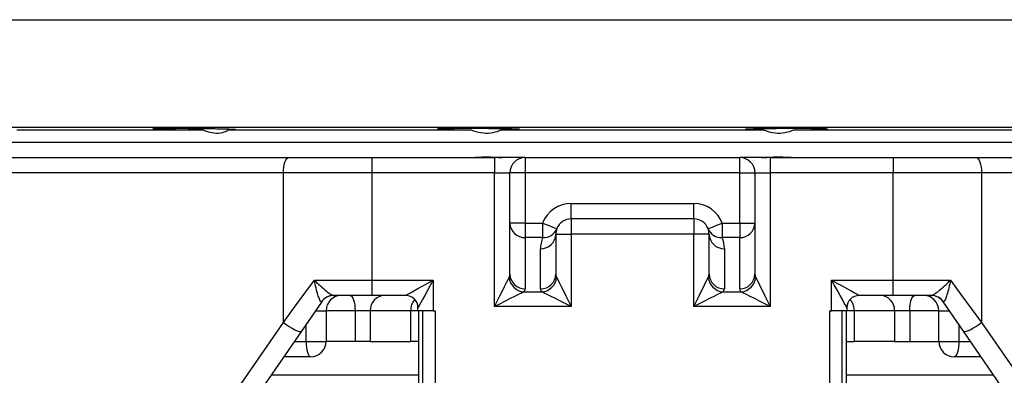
# Model space of a CAD drawing. Header units: millimetres. Extents: x 2741 to 5178, y 1680 to 6494.
# Tile 6 of 30: x 3397 to 4039, y 3448 to 3680. Entities that reach past the tile are written whole.
import ezdxf

# ---------------------------------------------------------------- set-up
doc = ezdxf.new("R2010")
doc.units = ezdxf.units.MM
doc.header["$LTSCALE"] = 2

msp = doc.modelspace()

# ---------------------------------------------------------------- linework, layer by layer
at = {"color": 7, "linetype": 'Continuous', "lineweight": 25}
for p, q in [((3206.56, 3680.39), (4386.56, 3680.39)), ((3206.56, 3610.13), (4386.56, 3610.13)), ((3394.75, 3608.39), (3516.11, 3608.39)), ((3532.65, 3608.39), (3691.23, 3608.39)), ((3710.74, 3608.39), (3882.38, 3608.39)), ((3901.89, 3608.39), (4060.46, 3608.39)), ((3314.56, 3600.39), (4278.56, 3600.39)), ((3288.43, 3590.39), (3572.3, 3590.39)), ((3572.3, 3590.39), (3626.44, 3590.39)), ((3626.44, 3590.39), (3626.44, 3580.39)), ((3626.44, 3590.39), (3706.56, 3590.39)), ((3706.56, 3590.39), (3706.56, 3580.39)), ((3726.56, 3590.39), (3706.56, 3590.39)), ((3726.56, 3590.39), (3726.56, 3580.39)), ((3726.56, 3590.39), (3866.56, 3590.39)), ((3866.56, 3580.39), (3866.56, 3590.39)), ((3886.56, 3590.39), (3866.56, 3590.39)), ((3886.56, 3590.39), (3886.56, 3580.39)), ((3886.56, 3590.39), (3966.67, 3590.39)), ((3966.67, 3590.39), (3966.67, 3580.39)), ((3966.67, 3590.39), (4020.82, 3590.39)), ((4020.82, 3590.39), (4304.69, 3590.39)), ((3568.69, 3580.39), (3286.56, 3580.39)), ((3626.44, 3580.39), (3568.69, 3580.39)), ((3568.69, 3482.79), (3568.69, 3580.39)), ((3626.44, 3580.39), (3626.44, 3510.39)), ((3706.56, 3580.39), (3626.44, 3580.39)), ((3706.56, 3580.39), (3716.56, 3580.39)), ((3706.56, 3493.18), (3706.56, 3580.39)), ((3716.56, 3547.59), (3716.56, 3580.39)), ((3726.56, 3580.39), (3716.56, 3580.39)), ((3726.56, 3580.39), (3726.56, 3547.59)), ((3866.56, 3580.39), (3726.56, 3580.39)), ((3866.56, 3580.39), (3876.56, 3580.39)), ((3866.56, 3547.59), (3866.56, 3580.39)), ((3876.56, 3580.39), (3876.56, 3547.59)), ((3876.56, 3580.39), (3886.56, 3580.39)), ((3886.56, 3580.39), (3886.56, 3493.18)), ((3966.67, 3580.39), (3886.56, 3580.39)), ((3966.67, 3510.39), (3966.67, 3580.39)), ((4024.43, 3580.39), (3966.67, 3580.39)), ((4024.43, 3580.39), (4024.43, 3482.79)), ((4306.56, 3580.39), (4024.43, 3580.39)), ((3756.56, 3550.39), (3756.56, 3560.39)), ((3756.56, 3560.39), (3836.56, 3560.39)), ((3836.56, 3550.39), (3836.56, 3560.39)), ((3836.56, 3550.39), (3756.56, 3550.39)), ((3756.56, 3550.39), (3756.56, 3540.39)), ((3836.56, 3550.39), (3836.56, 3540.39)), ((3726.56, 3547.59), (3716.56, 3547.59)), ((3716.56, 3514.26), (3716.56, 3547.59)), ((3726.56, 3547.59), (3726.56, 3538.11)), ((3726.56, 3547.59), (3737.9, 3547.59)), ((3737.9, 3547.59), (3737.9, 3538.11)), ((3855.21, 3547.59), (3866.56, 3547.59)), ((3855.21, 3547.59), (3855.21, 3538.11)), ((3866.56, 3547.59), (3876.56, 3547.59)), ((3866.56, 3547.59), (3866.56, 3538.11)), ((3876.56, 3547.59), (3876.56, 3514.26)), ((3737.9, 3538.11), (3726.56, 3538.11)), ((3726.56, 3538.11), (3726.56, 3504.77)), ((3746.56, 3540.39), (3746.56, 3514.26)), ((3746.56, 3540.39), (3756.56, 3540.39)), ((3836.56, 3540.39), (3756.56, 3540.39)), ((3756.56, 3540.39), (3756.56, 3493.18)), ((3846.56, 3540.39), (3836.56, 3540.39)), ((3836.56, 3493.18), (3836.56, 3540.39)), ((3846.56, 3514.26), (3846.56, 3540.39)), ((3866.56, 3538.11), (3855.21, 3538.11)), ((3866.56, 3504.77), (3866.56, 3538.11)), ((3736.56, 3504.77), (3736.56, 3530.9)), ((3856.56, 3530.9), (3856.56, 3504.77)), ((3588.96, 3510.39), (3626.44, 3510.39)), ((3626.44, 3510.39), (3666.56, 3510.39)), ((3626.44, 3510.39), (3626.44, 3500.39)), ((3666.56, 3510.39), (3666.56, 3490.39)), ((3926.56, 3510.39), (3966.67, 3510.39)), ((3926.56, 3490.39), (3926.56, 3510.39)), ((3966.67, 3500.39), (3966.67, 3510.39)), ((3966.67, 3510.39), (4004.15, 3510.39)), ((3626.44, 3500.39), (3601.41, 3500.39)), ((3601.41, 3500.39), (3601.81, 3500.39)), ((3648.56, 3500.39), (3626.44, 3500.39)), ((3725.53, 3502.66), (3737.58, 3502.66)), ((3855.53, 3502.66), (3867.58, 3502.66)), ((3966.67, 3500.39), (3944.56, 3500.39)), ((3991.71, 3500.39), (3966.67, 3500.39)), ((3991.3, 3500.39), (3991.71, 3500.39)), ((3593.58, 3496.06), (3593.47, 3496.2)), ((3596.56, 3490.39), (3596.56, 3470.39)), ((3625.45, 3490.39), (3615.49, 3490.39)), ((3615.49, 3490.39), (3615.49, 3470.39)), ((3625.45, 3490.39), (3625.45, 3470.39)), ((3651.72, 3490.39), (3625.45, 3490.39)), ((3651.72, 3490.39), (3651.72, 3470.39)), ((3656.56, 3490.39), (3656.56, 3492.39)), ((3666.56, 3490.39), (3656.56, 3490.39)), ((3656.84, 3490.39), (3656.84, 3441.08)), ((3656.85, 3490.39), (3656.85, 3441.08)), ((3659.78, 3441.33), (3659.78, 3490.39)), ((3666.56, 3490.39), (3667.77, 3490.39)), ((3667.77, 3490.39), (3667.77, 3441.33)), ((3756.56, 3493.18), (3706.56, 3493.18)), ((3886.56, 3493.18), (3836.56, 3493.18)), ((3925.34, 3441.33), (3925.34, 3490.39)), ((3925.34, 3490.39), (3926.56, 3490.39)), ((3936.56, 3490.39), (3926.56, 3490.39)), ((3933.33, 3490.39), (3933.33, 3441.33)), ((3936.27, 3441.08), (3936.27, 3490.39)), ((3936.27, 3441.08), (3936.27, 3490.39)), ((3936.56, 3492.39), (3936.56, 3490.39)), ((3967.67, 3490.39), (3941.4, 3490.39)), ((3941.4, 3490.39), (3941.4, 3470.39)), ((3977.62, 3490.39), (3967.67, 3490.39)), ((3967.67, 3490.39), (3967.67, 3470.39)), ((3977.62, 3490.39), (3977.62, 3470.39)), ((3996.56, 3470.39), (3996.56, 3490.39)), ((3999.64, 3496.2), (3999.54, 3496.06)), ((3286.03, 3072.49), (3568.69, 3482.79)), ((4024.43, 3482.79), (4307.08, 3072.49)), ((3580.53, 3477.12), (3288.32, 3052.95)), ((4304.79, 3052.95), (4012.58, 3477.12)), ((3583.47, 3470.39), (3596.56, 3470.39)), ((3615.49, 3470.39), (3596.56, 3470.39)), ((3625.45, 3470.39), (3615.49, 3470.39)), ((3625.45, 3470.39), (3651.72, 3470.39)), ((3656.84, 3470.39), (3651.72, 3470.39)), ((3936.27, 3470.39), (3941.4, 3470.39)), ((3967.67, 3470.39), (3941.4, 3470.39)), ((3967.67, 3470.39), (3977.62, 3470.39)), ((3977.62, 3470.39), (3996.56, 3470.39)), ((3996.56, 3470.39), (4009.65, 3470.39)), ((3586.56, 3460.39), (3569, 3460.39)), ((4024.11, 3460.39), (4006.56, 3460.39)), ((3656.84, 3448.39), (3560.74, 3448.39)), ((4032.38, 3448.39), (3936.27, 3448.39))]:
    msp.add_line(p, q, dxfattribs=at)
at = {"color": 8, "linetype": 'Continuous', "lineweight": 25}
for p, q in [((3589.67, 3490.39), (3596.56, 3490.39)), ((3615.49, 3490.39), (3596.56, 3490.39)), ((3656.56, 3490.39), (3651.72, 3490.39)), ((3941.4, 3490.39), (3936.56, 3490.39)), ((3996.56, 3490.39), (3977.62, 3490.39)), ((3996.56, 3490.39), (4003.45, 3490.39)), ((3583.47, 3470.39), (3583.47, 3481.38)), ((4009.65, 3481.38), (4009.65, 3470.39)), ((3575.89, 3470.39), (3583.47, 3470.39)), ((4009.65, 3470.39), (4017.22, 3470.39))]:
    msp.add_line(p, q, dxfattribs=at)
at = {"color": 7, "linetype": 'Continuous', "lineweight": 25, "flags": 128}
for points in [[(3568.69, 3580.39), (3568.75, 3582.34), (3568.96, 3584.21), (3569.29, 3585.94), (3569.74, 3587.46), (3570.29, 3588.7), (3570.91, 3589.62), (3571.59, 3590.19), (3572.3, 3590.39)], [(4020.82, 3590.39), (4021.52, 3590.19), (4022.2, 3589.62), (4022.82, 3588.7), (4023.37, 3587.46), (4023.82, 3585.94), (4024.15, 3584.21), (4024.36, 3582.34), (4024.43, 3580.39)], [(3737.9, 3547.59), (3739.72, 3546.89), (3741.47, 3546.21), (3743.08, 3545.59), (3744.5, 3545.04), (3745.66, 3544.6), (3746.52, 3544.26), (3747.05, 3544.06), (3747.23, 3543.99)], [(3845.89, 3543.99), (3846.06, 3544.06), (3846.6, 3544.26), (3847.46, 3544.6), (3848.62, 3545.04), (3850.03, 3545.59), (3851.64, 3546.21), (3853.39, 3546.89), (3855.21, 3547.59)], [(3568.69, 3482.79), (3575.35, 3491.86), (3582.11, 3501.06), (3588.96, 3510.39)], [(3648.56, 3500.39), (3648.9, 3500.58), (3649.93, 3501.15), (3651.59, 3502.07), (3653.83, 3503.31), (3656.56, 3504.83), (3659.67, 3506.56), (3663.05, 3508.43), (3666.56, 3510.39)], [(3666.56, 3510.39), (3664.61, 3506.87), (3662.73, 3503.5), (3661, 3500.39), (3659.49, 3497.66), (3658.24, 3495.42), (3657.32, 3493.76), (3656.75, 3492.73), (3656.56, 3492.39)], [(3706.56, 3493.18), (3708.33, 3496.73), (3710.05, 3500.16), (3711.66, 3503.38), (3713.1, 3506.27), (3714.34, 3508.75), (3715.33, 3510.73), (3716.04, 3512.15)], [(3747.07, 3512.15), (3747.78, 3510.73), (3748.77, 3508.75), (3750.01, 3506.27), (3751.46, 3503.38), (3753.06, 3500.16), (3754.78, 3496.73), (3756.56, 3493.18)], [(3836.56, 3493.18), (3838.33, 3496.73), (3840.05, 3500.16), (3841.66, 3503.38), (3843.1, 3506.27), (3844.34, 3508.75), (3845.33, 3510.73), (3846.04, 3512.15)], [(3877.07, 3512.15), (3877.78, 3510.73), (3878.77, 3508.75), (3880.01, 3506.27), (3881.46, 3503.38), (3883.06, 3500.16), (3884.78, 3496.73), (3886.56, 3493.18)], [(3926.56, 3510.39), (3930.07, 3508.43), (3933.45, 3506.56), (3936.56, 3504.83), (3939.29, 3503.31), (3941.52, 3502.07), (3943.19, 3501.15), (3944.21, 3500.58), (3944.56, 3500.39)], [(3936.56, 3492.39), (3936.37, 3492.73), (3935.8, 3493.76), (3934.87, 3495.42), (3933.63, 3497.66), (3932.11, 3500.39), (3930.38, 3503.5), (3928.51, 3506.87), (3926.56, 3510.39)], [(4004.15, 3510.39), (4011, 3501.06), (4017.77, 3491.86), (4024.43, 3482.79)], [(3612.29, 3500.39), (3612.91, 3500.19), (3613.52, 3499.62), (3614.07, 3498.7), (3614.55, 3497.46), (3614.95, 3495.94), (3615.25, 3494.21), (3615.43, 3492.34), (3615.49, 3490.39)], [(3725.53, 3502.66), (3724.11, 3501.95), (3722.13, 3500.96), (3719.65, 3499.72), (3716.76, 3498.28), (3713.54, 3496.67), (3710.11, 3494.95), (3706.56, 3493.18)], [(3756.56, 3493.18), (3753.01, 3494.95), (3749.57, 3496.67), (3746.36, 3498.28), (3743.46, 3499.72), (3740.99, 3500.96), (3739.01, 3501.95), (3737.58, 3502.66)], [(3855.53, 3502.66), (3854.11, 3501.95), (3852.13, 3500.96), (3849.65, 3499.72), (3846.76, 3498.28), (3843.54, 3496.67), (3840.11, 3494.95), (3836.56, 3493.18)], [(3886.56, 3493.18), (3883.01, 3494.95), (3879.57, 3496.67), (3876.36, 3498.28), (3873.46, 3499.72), (3870.99, 3500.96), (3869.01, 3501.95), (3867.58, 3502.66)], [(3977.62, 3490.39), (3977.68, 3492.34), (3977.87, 3494.21), (3978.16, 3495.94), (3978.56, 3497.46), (3979.05, 3498.7), (3979.6, 3499.62), (3980.2, 3500.19), (3980.83, 3500.39)], [(3593.58, 3496.06), (3589.18, 3489.68), (3584.83, 3483.37), (3580.53, 3477.12)], [(4012.58, 3477.12), (4008.28, 3483.37), (4003.93, 3489.68), (3999.54, 3496.06)], [(3568.69, 3482.79), (3570.52, 3481.42), (3572.46, 3480.11), (3574.38, 3478.96), (3576.2, 3478.01), (3577.8, 3477.32), (3579.1, 3476.93), (3580.02, 3476.87), (3580.53, 3477.12)], [(4012.58, 3477.12), (4013.09, 3476.87), (4014.02, 3476.93), (4015.32, 3477.32), (4016.92, 3478.01), (4018.73, 3478.96), (4020.66, 3480.11), (4022.59, 3481.42), (4024.43, 3482.79)], [(3583.47, 3470.39), (3583.53, 3468.43), (3583.7, 3466.56), (3583.99, 3464.83), (3584.37, 3463.31), (3584.84, 3462.07), (3585.37, 3461.15), (3585.95, 3460.58), (3586.56, 3460.39)], [(4009.65, 3470.39), (4009.59, 3468.43), (4009.41, 3466.56), (4009.13, 3464.83), (4008.74, 3463.31), (4008.27, 3462.07), (4007.74, 3461.15), (4007.16, 3460.58), (4006.56, 3460.39)]]:
    msp.add_lwpolyline(points, dxfattribs=at)
at = {"color": 7, "linetype": 'Continuous', "lineweight": 25}
for centre, radius, start, end in [((3726.56, 3580.39), 10, 90, 180), ((3866.56, 3580.39), 10, 0, 90), ((3756.56, 3540.39), 20, 90, 158.87649), ((3836.56, 3540.39), 20, 21.12351, 90), ((3756.56, 3540.39), 10, 90, 158.87649), ((3836.56, 3540.39), 10, 21.12351, 90), ((3726.31, 3547.86), 9.75, 181.54796, 271.4685), ((3738.46, 3547.56), 9.47, 266.61973, 337.85858), ((3756.56, 3540.39), 10, 158.87649, 180), ((3854.66, 3547.56), 9.47, 202.14142, 273.38027), ((3836.56, 3540.39), 10, 0, 21.12351), ((3866.81, 3547.86), 9.75, 268.5315, 358.45204), ((3736.81, 3540.65), 9.75, 268.53011, 358.4527), ((3756.56, 3530.9), 20, 158.87649, 180), ((3856.31, 3540.65), 9.75, 181.5473, 271.46989), ((3836.56, 3530.9), 20, 0, 21.12351), ((3726.74, 3513.36), 10.76, 186.435, 263.5645), ((3726.31, 3514.52), 9.75, 181.5487, 271.46848), ((3736.81, 3514.52), 9.75, 268.53153, 358.45129), ((3736.38, 3513.36), 10.76, 276.43552, 353.56497), ((3856.74, 3513.36), 10.76, 186.43503, 263.56448), ((3856.31, 3514.52), 9.75, 181.54871, 271.46847), ((3866.81, 3514.52), 9.75, 268.53152, 358.4513), ((3866.38, 3513.36), 10.76, 276.4355, 353.565), ((3601.45, 3490.7), 9.69, 90.21511, 145.38811), ((3601.81, 3490.39), 10, 90, 145.43748), ((3606.56, 3490.39), 10, 90, 180), ((3635.08, 3490.75), 9.64, 92.35619, 182.17535), ((3648.56, 3492.39), 8, 0, 90), ((3944.56, 3492.39), 8, 90, 180), ((3958.03, 3490.75), 9.64, 357.82465, 87.64381), ((3986.56, 3490.39), 10, 0, 90), ((3991.3, 3490.39), 10, 34.56252, 90), ((3991.67, 3490.7), 9.69, 34.61189, 89.78489), ((3586.56, 3470.39), 10, 270, 0), ((4006.56, 3470.39), 10, 180, 270)]:
    msp.add_arc(centre, radius, start, end, dxfattribs=at)
for centre, major_axis, ratio, start_param, end_param in [((3706.56, 3514.26), (10, 0), 0.666667, 5.961435, 6.283185), ((3756.56, 3514.26), (10, 0), 0.666667, 3.141593, 3.463343), ((3836.56, 3514.26), (10, 0), 0.666667, 5.961435, 6.283185), ((3886.56, 3514.26), (10, 0), 0.666667, 3.141593, 3.463343), ((3706.56, 3504.77), (20, 0), 0.333333, 5.961435, 6.283185), ((3756.56, 3504.77), (20, 0), 0.333333, 3.141593, 3.463343), ((3836.56, 3504.77), (20, 0), 0.333333, 5.961435, 6.283185), ((3886.56, 3504.77), (20, 0), 0.333333, 3.141593, 3.463343)]:
    msp.add_ellipse(centre, major_axis=major_axis, ratio=ratio, start_param=start_param, end_param=end_param, dxfattribs=at)
for points, knots in [([(3537.35, 3608.57), (3537.37, 3608.58), (3537.45, 3608.61), (3536.78, 3608.67), (3535.38, 3608.75), (3533.21, 3608.83), (3530.42, 3608.91), (3527.05, 3608.98), (3523.22, 3609.05), (3519.02, 3609.12), (3514.58, 3609.18), (3510.02, 3609.22), (3505.47, 3609.26), (3501.06, 3609.28), (3496.92, 3609.29), (3493.17, 3609.29), (3489.9, 3609.28), (3487.22, 3609.25), (3485.18, 3609.21), (3483.93, 3609.17), (3483.37, 3609.12), (3483.48, 3609.1), (3483.51, 3609.09)], [0, 0, 0, 0, 0.021655, 0.075353, 0.129051, 0.182755, 0.23646, 0.290168, 0.343875, 0.397579, 0.451283, 0.504981, 0.558678, 0.612368, 0.666058, 0.719743, 0.773428, 0.827112, 0.880796, 0.934483, 0.988171, 1, 1, 1, 1]), ([(3483.67, 3609.04), (3483.95, 3609.02), (3484.49, 3608.97), (3486.25, 3608.89), (3488.63, 3608.81), (3491.66, 3608.73), (3495.21, 3608.65), (3499.2, 3608.58), (3503.51, 3608.52), (3508.01, 3608.46), (3512.26, 3608.41), (3514.94, 3608.39), (3516.11, 3608.39)], [0, 0, 0, 0, 0.1021564, 0.2043269, 0.3064976, 0.4086784, 0.5108584, 0.613039, 0.7152196, 0.8173903, 0.9195615, 1, 1, 1, 1]), ([(3516.11, 3608.39), (3518.15, 3607.7), (3522.23, 3606.33), (3527.83, 3606.28), (3531.06, 3607.36), (3532.43, 3608.24), (3532.65, 3608.39)], [0, 0, 0, 0, 0.317764, 0.636801, 0.939007, 1, 1, 1, 1]), ([(3532.65, 3608.39), (3533.45, 3608.4), (3535.03, 3608.42), (3536.62, 3608.47), (3537.07, 3608.51), (3537.3, 3608.53)], [0, 0, 0, 0, 0.332608, 0.665219, 1, 1, 1, 1]), ([(3723.06, 3608.74), (3723.07, 3608.74), (3723.19, 3608.77), (3722.71, 3608.83), (3721.58, 3608.91), (3719.64, 3608.98), (3717.05, 3609.05), (3713.86, 3609.12), (3710.17, 3609.18), (3706.07, 3609.22), (3701.7, 3609.26), (3697.16, 3609.28), (3692.6, 3609.29), (3688.13, 3609.29), (3683.89, 3609.28), (3680, 3609.25), (3676.56, 3609.21), (3673.68, 3609.17), (3671.42, 3609.11), (3669.91, 3609.04), (3669.12, 3608.98), (3669.17, 3608.94), (3669.18, 3608.93)], [0, 0, 0, 0, 0.004039, 0.057743, 0.111448, 0.165154, 0.21886, 0.272564, 0.326267, 0.379964, 0.433661, 0.487351, 0.54104, 0.594724, 0.648409, 0.702092, 0.755775, 0.809462, 0.863148, 0.916841, 0.970535, 1, 1, 1, 1]), ([(3669.17, 3608.89), (3669.35, 3608.86), (3669.73, 3608.81), (3671.26, 3608.73), (3673.42, 3608.65), (3676.26, 3608.58), (3679.64, 3608.52), (3683.5, 3608.46), (3687.41, 3608.41), (3690.06, 3608.39), (3691.23, 3608.39)], [0, 0, 0, 0, 0.128408, 0.256828, 0.385248, 0.513668, 0.642089, 0.770497, 0.898905, 1, 1, 1, 1]), ([(3691.23, 3608.39), (3693.33, 3607.7), (3697.54, 3606.33), (3704.12, 3606.28), (3708.41, 3607.36), (3710.4, 3608.24), (3710.74, 3608.39)], [0, 0, 0, 0, 0.317764, 0.6368, 0.939006, 1, 1, 1, 1]), ([(3710.74, 3608.39), (3711.96, 3608.4), (3714.42, 3608.42), (3717.49, 3608.47), (3719.97, 3608.53), (3721.83, 3608.6), (3722.45, 3608.65), (3722.76, 3608.67)], [0, 0, 0, 0, 0.1992138, 0.3984276, 0.5989436, 0.7994599, 1, 1, 1, 1]), ([(3870.04, 3608.73), (3870.15, 3608.7), (3870.38, 3608.65), (3871.68, 3608.58), (3873.66, 3608.51), (3876.93, 3608.44), (3880.26, 3608.41), (3882.38, 3608.39)], [0, 0, 0, 0, 0.173892, 0.347784, 0.521668, 0.695551, 1, 1, 1, 1]), ([(3923.96, 3608.93), (3923.94, 3608.95), (3923.9, 3608.99), (3922.92, 3609.06), (3921.24, 3609.12), (3918.82, 3609.18), (3915.81, 3609.22), (3912.25, 3609.26), (3908.27, 3609.28), (3903.96, 3609.29), (3899.46, 3609.29), (3894.89, 3609.28), (3890.38, 3609.25), (3886.06, 3609.21), (3882.05, 3609.16), (3878.47, 3609.11), (3875.41, 3609.04), (3872.97, 3608.97), (3871.21, 3608.89), (3870.19, 3608.81), (3870.11, 3608.76), (3870.08, 3608.74)], [0, 0, 0, 0, 0.041863, 0.095567, 0.149271, 0.20297, 0.256669, 0.310361, 0.364052, 0.417737, 0.471422, 0.525103, 0.578785, 0.632467, 0.68615, 0.739839, 0.793527, 0.847222, 0.900918, 0.95462, 1, 1, 1, 1]), ([(3882.38, 3608.39), (3884.22, 3607.7), (3887.93, 3606.33), (3894.49, 3606.28), (3899.17, 3607.36), (3901.5, 3608.24), (3901.89, 3608.39)], [0, 0, 0, 0, 0.317764, 0.6368004, 0.9390067, 1, 1, 1, 1]), ([(3901.89, 3608.39), (3903.4, 3608.4), (3906.38, 3608.42), (3910.54, 3608.47), (3914.3, 3608.53), (3917.56, 3608.6), (3920.26, 3608.67), (3922.26, 3608.75), (3923.62, 3608.83), (3923.88, 3608.88), (3924.01, 3608.91)], [0, 0, 0, 0, 0.127049, 0.251733, 0.376418, 0.50112, 0.625823, 0.750545, 0.875267, 1, 1, 1, 1]), ([(3688.98, 3590.39), (3690.71, 3590.45), (3695.02, 3590.61), (3700.98, 3590.95), (3706.2, 3590.7), (3709.35, 3590.46), (3711.03, 3590.42), (3711.56, 3590.41)], [0, 0, 0, 0, 0.222729, 0.557379, 0.737074, 0.916817, 1, 1, 1, 1]), ([(3880.89, 3590.39), (3880.92, 3590.39), (3882.05, 3590.39), (3884.46, 3590.52), (3888.36, 3590.8), (3892.54, 3590.88), (3897.62, 3590.68), (3901.19, 3590.52), (3903.35, 3590.42)], [0, 0, 0, 0, 0.003964, 0.182636, 0.361387, 0.542936, 0.724505, 1, 1, 1, 1]), ([(3588.96, 3510.39), (3588.97, 3510.38), (3589.9, 3509.42), (3592.15, 3507.18), (3595.52, 3504.13), (3598.47, 3501.84), (3600.45, 3500.6), (3601.11, 3500.45), (3601.41, 3500.39)], [0, 0, 0, 0, 0.002299, 0.209737, 0.490275, 0.705466, 0.867669, 1, 1, 1, 1]), ([(3593.47, 3496.2), (3593.29, 3496.31), (3592.92, 3496.54), (3592.14, 3498.08), (3591.13, 3500.91), (3589.96, 3505.25), (3589.26, 3508.67), (3588.96, 3510.37), (3588.96, 3510.39)], [0, 0, 0, 0, 0.13242, 0.26216, 0.462472, 0.731329, 0.997251, 1, 1, 1, 1]), ([(3991.71, 3500.39), (3992, 3500.45), (3992.66, 3500.6), (3994.64, 3501.84), (3997.59, 3504.13), (4000.96, 3507.18), (4003.21, 3509.42), (4004.14, 3510.38), (4004.15, 3510.39)], [0, 0, 0, 0, 0.132331, 0.294534, 0.509725, 0.790263, 0.997701, 1, 1, 1, 1]), ([(4004.15, 3510.39), (4004.15, 3510.37), (4003.86, 3508.67), (4003.16, 3505.25), (4001.99, 3500.91), (4000.97, 3498.08), (4000.2, 3496.54), (3999.83, 3496.31), (3999.64, 3496.2)], [0, 0, 0, 0, 0.002749, 0.268671, 0.537528, 0.73784, 0.86758, 1, 1, 1, 1])]:
    msp.add_open_spline(points, degree=3, knots=knots, dxfattribs=at)
at = {"color": 8, "linetype": 'Continuous', "lineweight": 25}
for points, knots in [([(3654.5, 3497.58), (3654.17, 3497.26), (3653.11, 3496.23), (3652.01, 3493.69), (3651.82, 3491.49), (3651.72, 3490.39)], [0, 0, 0, 0, 0.187469, 0.593687, 1, 1, 1, 1]), ([(3941.4, 3490.39), (3941.3, 3491.49), (3941.1, 3493.69), (3940, 3496.23), (3938.95, 3497.26), (3938.61, 3497.58)], [0, 0, 0, 0, 0.406313, 0.812531, 1, 1, 1, 1])]:
    msp.add_open_spline(points, degree=3, knots=knots, dxfattribs=at)

doc.saveas('drawing.dxf')
